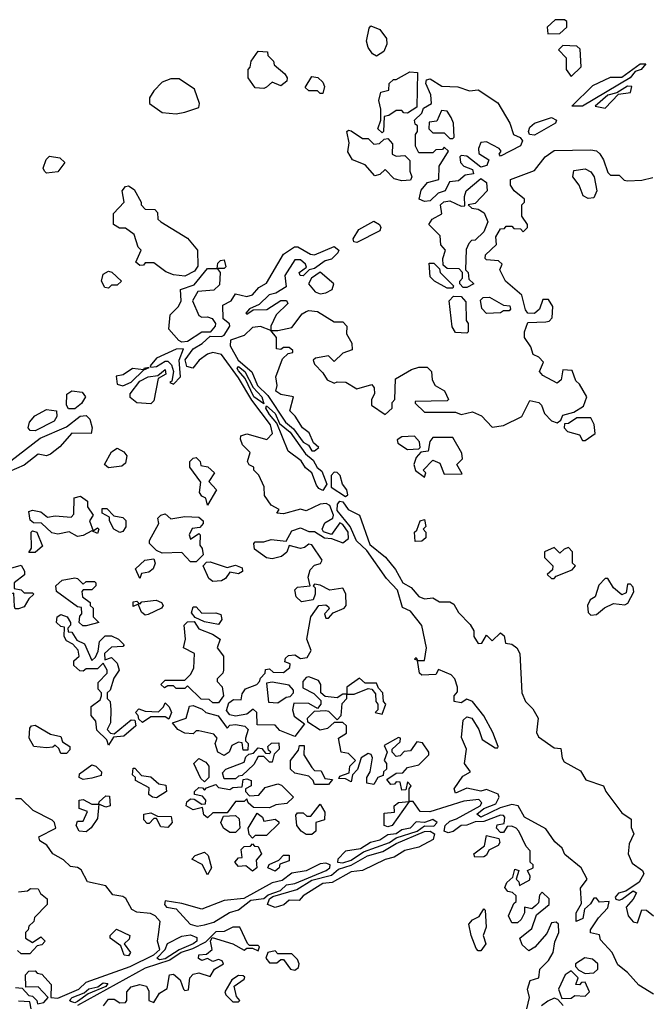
# Model space of a CAD drawing. Extents: x 2668140 to 2765664, y 823621 to 955240.
# Tile 243 of 256: x 2696390 to 2698615, y 884501 to 887992. Entities that reach past the tile are written whole.
import ezdxf

# ---------------------------------------------------------------- set-up
doc = ezdxf.new("R2010")
doc.units = 0

msp = doc.modelspace()

# ---------------------------------------------------------------- linework, layer by layer
at = {"layer": '0CON02XD'}
for points in [[(2697655, 887862.5), (2697640.7, 887870.7), (2697625, 887892.5), (2697618.8, 887915), (2697628.3, 887961.7), (2697635, 887970), (2697666.4, 887956.4), (2697690, 887925), (2697691.2, 887905), (2697680.7, 887879.3), (2697655, 887862.5)], [(2698261.7, 887941.7), (2698305, 887942.5), (2698330, 887965), (2698330, 887985), (2698321.7, 887991.7), (2698288.3, 887991.7), (2698260, 887965), (2698261.7, 887941.7)], [(2698345, 887790), (2698380, 887825), (2698377, 887887), (2698365, 887897.5), (2698315, 887900), (2698300, 887885), (2698327, 887857), (2698327.5, 887815), (2698345, 887790)], [(2697255, 887747.5), (2697225, 887750), (2697200, 887785), (2697200, 887815), (2697207, 887823), (2697210, 887845), (2697235, 887880), (2697268.3, 887878.3), (2697270, 887865), (2697290, 887845), (2697291.7, 887831.7), (2697329.3, 887799.3), (2697337.5, 887785), (2697336.4, 887773.6), (2697315, 887757.5), (2697285, 887770), (2697265, 887752.5), (2697255, 887747.5)], [(2698385, 887684.6), (2698347.5, 887685), (2698421.3, 887758.7), (2698485, 887788.1), (2698525, 887787.5), (2698590, 887835), (2698610, 887835), (2698593.3, 887815), (2698571.7, 887808.3), (2698554, 887785), (2698385, 887684.6)], [(2697675, 887590), (2697660, 887605), (2697670, 887635), (2697670, 887675), (2697662.5, 887705), (2697670, 887735), (2697698.3, 887741.7), (2697700, 887765), (2697715, 887780), (2697725, 887780), (2697773, 887807), (2697800, 887805), (2697798.3, 887681.7), (2697765, 887660), (2697751.7, 887661.7), (2697745, 887670), (2697725, 887670), (2697698.3, 887651.7), (2697681.7, 887648.3), (2697680, 887595), (2697675, 887590)], [(2696945, 887657.5), (2696975, 887663.3), (2697025, 887680), (2697027.5, 887695), (2697010, 887745), (2696955, 887782.5), (2696925, 887782.5), (2696895, 887770), (2696865, 887740), (2696850, 887715), (2696850, 887695), (2696895, 887662.5), (2696945, 887657.5)], [(2697465, 887730), (2697455, 887730), (2697445, 887740), (2697415, 887740), (2697401.7, 887751.7), (2697425, 887790), (2697447, 887787), (2697465, 887770), (2697470, 887755), (2697465, 887730)], [(2697825, 887346.7), (2697806.2, 887355), (2697812.7, 887387.3), (2697836, 887414), (2697876.2, 887425), (2697877.5, 887472.5), (2697910, 887525), (2697895, 887540), (2697888.3, 887531.7), (2697865, 887530), (2697855, 887520), (2697805, 887520), (2697793, 887543), (2697792.5, 887585), (2697800, 887595), (2697800, 887615), (2697791.7, 887621.7), (2697790, 887635), (2697815, 887660), (2697821.7, 887678.3), (2697850, 887695), (2697847.5, 887725), (2697830, 887765), (2697831.7, 887778.3), (2697845, 887782.5), (2697885.9, 887755.9), (2697943.6, 887753.6), (2697985, 887740), (2698015, 887742.5), (2698085, 887697.5), (2698127.5, 887625), (2698140, 887585), (2698164.2, 887574.2), (2698172, 887562), (2698165.3, 887544.7), (2698095, 887507.5), (2698090, 887515), (2698096.7, 887525), (2698090, 887535), (2698045, 887558.8), (2698025, 887556.7), (2698016, 887535), (2698017.3, 887517.3), (2698052.9, 887495), (2698046.5, 887475), (2698025, 887469.4), (2697975, 887507.5), (2697955, 887510), (2697950, 887505), (2697952.5, 887485), (2697965, 887472.5), (2697995, 887460.8), (2697998.8, 887445), (2697969.1, 887440.9), (2697945, 887420.4), (2697913.4, 887416.6), (2697898.6, 887385), (2697873.6, 887376.4), (2697845, 887349.5), (2697825, 887346.7)], [(2698465, 887677.5), (2698512.5, 887727.5), (2698555, 887733.3), (2698560, 887755), (2698545, 887755.7), (2698507.5, 887732.5), (2698475, 887724), (2698430, 887685), (2698465, 887677.5)], [(2697925, 887570), (2697930, 887575), (2697927.5, 887625), (2697920, 887645), (2697905, 887667.5), (2697885, 887670), (2697868.3, 887631.7), (2697841.7, 887628.3), (2697840, 887605), (2697855, 887590), (2697895, 887590), (2697915, 887570), (2697925, 887570)], [(2698215, 887582.5), (2698196.7, 887585), (2698193.8, 887595), (2698198.8, 887611.2), (2698215.5, 887624.5), (2698275, 887644.4), (2698292.5, 887635), (2698290, 887625), (2698215, 887582.5)], [(2697745, 887420), (2697717.5, 887427.5), (2697685, 887460), (2697667, 887443), (2697648.3, 887438.3), (2697615, 887477.5), (2697570, 887495), (2697553.6, 887523.6), (2697557.5, 887555), (2697550, 887595), (2697555, 887600), (2697565, 887597.5), (2697605, 887570), (2697625, 887570), (2697645, 887550), (2697665, 887552.5), (2697681.7, 887568.3), (2697695, 887570), (2697711.7, 887551.7), (2697710, 887515), (2697725, 887507.5), (2697755, 887510), (2697772.5, 887492.5), (2697773.3, 887455), (2697780, 887435), (2697775, 887423.3), (2697745, 887420)], [(2697533, 885567), (2697550, 885585), (2697550, 885600), (2697535, 885600), (2697515, 885587.5), (2697472.5, 885592.5), (2697457.5, 885605), (2697457.5, 885635), (2697449.3, 885649.3), (2697415, 885662.5), (2697405, 885660), (2697393.3, 885645), (2697393, 885623), (2697433, 885603), (2697457.5, 885577.5), (2697457.5, 885565), (2697445, 885550), (2697415, 885567.5), (2697361.7, 885568.3), (2697357.5, 885545), (2697362.5, 885522.5), (2697400, 885495), (2697365, 885450), (2697311.7, 885471.7), (2697295, 885490), (2697231.7, 885491.7), (2697230, 885535), (2697217.5, 885547.5), (2697195, 885530), (2697155, 885522.5), (2697135, 885527.5), (2697123, 885543), (2697130.7, 885569.3), (2697148.3, 885581.7), (2697175, 885580), (2697178.3, 885601.7), (2697190.7, 885619.3), (2697230, 885635), (2697240, 885645), (2697243, 885657), (2697260, 885675), (2697261.7, 885688.3), (2697275, 885690), (2697288.3, 885678.3), (2697325, 885677.5), (2697347.5, 885695), (2697348.3, 885708.3), (2697330, 885715), (2697331.7, 885728.3), (2697343, 885737), (2697365, 885740), (2697385, 885727.5), (2697409.3, 885730.7), (2697423.3, 885755), (2697407.5, 885795), (2697422.5, 885875), (2697450, 885915), (2697475, 885917.5), (2697485, 885910), (2697487.5, 885902.5), (2697470, 885885), (2697475, 885870), (2697485, 885870), (2697501.7, 885888.3), (2697540, 885905), (2697547.5, 885915), (2697546.1, 885956.1), (2697535, 885976.7), (2697489.3, 885969.3), (2697455, 885987.5), (2697435, 885990), (2697430, 885985), (2697437.5, 885977.5), (2697437.5, 885955), (2697430, 885935), (2697388.3, 885928.3), (2697370, 885945), (2697365, 885970), (2697375, 885980), (2697420, 885985), (2697412.5, 886015), (2697419.3, 886040.7), (2697435, 886057.5), (2697456.1, 886063.9), (2697462.5, 886075), (2697425, 886130), (2697415, 886132.5), (2697400, 886120), (2697385, 886117.1), (2697345, 886127.5), (2697336.6, 886103.4), (2697318, 886088), (2697285, 886080.6), (2697265, 886083.8), (2697222.5, 886115), (2697220, 886135), (2697225, 886140), (2697255, 886140), (2697280.8, 886149.2), (2697335, 886142.5), (2697355, 886180), (2697385, 886190), (2697415, 886176.7), (2697435, 886177.5), (2697470, 886155), (2697495, 886152.5), (2697535, 886136.7), (2697555, 886152.5), (2697554.3, 886175), (2697535, 886202.5), (2697525, 886207.5), (2697495, 886166.7), (2697466.4, 886176.4), (2697462.5, 886185), (2697471.9, 886208.1), (2697500, 886225), (2697502, 886235), (2697489.2, 886269.2), (2697476.1, 886276.1), (2697455, 886274), (2697405, 886250), (2697385, 886256.7), (2697325, 886240), (2697301.7, 886241.7), (2697310, 886255), (2697280.7, 886270.7), (2697257.5, 886305), (2697256.1, 886336.1), (2697237, 886377), (2697220, 886395), (2697220, 886405), (2697203.3, 886413.3), (2697197.5, 886425), (2697207, 886457), (2697180, 886485), (2697172.5, 886505), (2697173.6, 886516.4), (2697195, 886523.3), (2697266.2, 886503.8), (2697286.2, 886525), (2697278.6, 886555), (2697212.3, 886642.3), (2697165, 886722), (2697105, 886804.4), (2697075, 886811.9), (2697055, 886805.6), (2697026.2, 886785), (2697003.3, 886756.7), (2696982.5, 886762.5), (2696976.1, 886786.1), (2697004.7, 886825.3), (2697036.3, 886843.7), (2697065, 886870), (2697105, 886868.5), (2697115, 886873.8), (2697134.3, 886905), (2697134, 886914), (2697111.5, 886931.5), (2697110, 886980), (2697140, 886995), (2697155, 887020), (2697195, 887010), (2697215, 887016), (2697238.1, 887041.9), (2697265, 887057.5), (2697325, 887160), (2697363.6, 887186.4), (2697376.4, 887186.4), (2697420.5, 887160.5), (2697435, 887158), (2697505, 887188), (2697520.8, 887175), (2697517.5, 887165), (2697495, 887142.1), (2697472.8, 887137.2), (2697435, 887110), (2697415.7, 887104.3), (2697395, 887083.5), (2697384, 887085), (2697380.8, 887095), (2697406.2, 887113.8), (2697403.3, 887125), (2697385, 887140), (2697365, 887140), (2697330, 887085), (2697335, 887044), (2697297.7, 887022.3), (2697273.7, 887016.3), (2697238.5, 886981.5), (2697203.9, 886966.1), (2697191.7, 886951.7), (2697195, 886947.5), (2697217.5, 886962.5), (2697265.6, 886964.4), (2697315, 886995.7), (2697336.2, 886996.2), (2697340, 886985), (2697298.8, 886945), (2697280, 886905), (2697280, 886890), (2697305, 886890), (2697355, 886900), (2697391.7, 886948.3), (2697405, 886956.7), (2697415, 886961.2), (2697445, 886956.7), (2697505, 886920), (2697535, 886920), (2697550, 886905), (2697548.3, 886878.3), (2697567.5, 886845), (2697568.3, 886821.7), (2697535, 886810), (2697505, 886780), (2697485, 886800), (2697438.3, 886791.7), (2697430, 886785), (2697435, 886770), (2697465, 886740), (2697480, 886715), (2697505, 886702.5), (2697515, 886707.5), (2697546.4, 886706.4), (2697585, 886682.5), (2697638.3, 886698.3), (2697647, 886687), (2697647.5, 886665), (2697637.5, 886645), (2697637.5, 886625), (2697685, 886592.5), (2697710, 886615), (2697710, 886635), (2697720, 886645), (2697721.7, 886718.3), (2697778.3, 886751.7), (2697805, 886760), (2697835, 886760), (2697850, 886745), (2697852.5, 886715), (2697862.5, 886695), (2697896.4, 886676.4), (2697910, 886645), (2697905, 886640), (2697791.7, 886638.3), (2697791.7, 886631.7), (2697825, 886600), (2697935, 886600), (2697955, 886592.5), (2697995, 886601.2), (2698026.7, 886586.7), (2698065, 886547.5), (2698105, 886552.5), (2698170, 886585), (2698198.3, 886641.7), (2698230, 886635), (2698240, 886625), (2698250, 886595), (2698275, 886570), (2698295, 886562.5), (2698308.3, 886571.7), (2698315, 886590), (2698355, 886600), (2698388.3, 886621.7), (2698400, 886655), (2698375, 886700), (2698361.7, 886711.7), (2698348.3, 886748.3), (2698315, 886750), (2698310, 886715), (2698295, 886702.5), (2698245, 886730), (2698232.5, 886745), (2698247, 886777), (2698230, 886795), (2698210, 886805), (2698201.7, 886831.7), (2698180, 886865), (2698180, 886885), (2698191.7, 886918.3), (2698255, 886920), (2698267, 886923), (2698277.5, 886935), (2698280, 886975), (2698265, 887000), (2698245, 887000), (2698232.5, 886965), (2698215, 886950), (2698191.7, 886951.7), (2698183, 886963), (2698170, 887015), (2698112.5, 887065), (2698092.5, 887105), (2698100, 887125), (2698087, 887137), (2698045, 887140), (2698040, 887145), (2698041.7, 887158.3), (2698080, 887195), (2698078.3, 887221.7), (2698095, 887250), (2698108.3, 887251.7), (2698115, 887260), (2698135, 887260), (2698141.7, 887251.7), (2698165, 887250), (2698175, 887240), (2698190, 887255), (2698190, 887265), (2698170, 887295), (2698170, 887335), (2698180, 887345), (2698180, 887355), (2698142.5, 887385), (2698130, 887405), (2698130, 887425), (2698215, 887457.5), (2698252.5, 887505), (2698285, 887527.5), (2698415, 887530), (2698435, 887526.7), (2698446.4, 887516.4), (2698460, 887495), (2698475, 887450), (2698485, 887440), (2698515, 887440), (2698533, 887423), (2698545, 887420), (2698595, 887422.5), (2698635, 887432.5)], [(2696485, 887447.5), (2696477.5, 887455), (2696473.3, 887465), (2696483.9, 887496.1), (2696495, 887507.5), (2696531.7, 887501.7), (2696550, 887485), (2696525, 887452.5), (2696485, 887447.5)], [(2698405, 887357.5), (2698387, 887367), (2698373.3, 887405), (2698351.2, 887435), (2698355, 887457.5), (2698395, 887463.3), (2698415, 887452.5), (2698426.2, 887435), (2698436.2, 887385), (2698425, 887360), (2698405, 887357.5)], [(2697961.7, 887041.7), (2697950, 887055), (2697950, 887065), (2697960, 887075), (2697960, 887095), (2697948.3, 887108.3), (2697905, 887110), (2697891.7, 887121.7), (2697890, 887145), (2697900, 887175), (2697883, 887193), (2697880, 887225), (2697840, 887265), (2697852.5, 887285), (2697886.7, 887303.3), (2697882, 887335), (2697893.7, 887346.3), (2697915, 887350), (2697955, 887330), (2697968.3, 887331.7), (2697966.2, 887365), (2697972.9, 887385), (2698025, 887428.6), (2698044.3, 887414.3), (2698046.7, 887385), (2698005, 887340), (2697980, 887335), (2697993, 887323), (2698015, 887320), (2698036.4, 887306.4), (2698050, 887275), (2698035, 887240), (2698005, 887210), (2697991.7, 887208.3), (2697981.7, 887198.3), (2697973, 887177), (2697970, 887105), (2697980, 887095), (2697981.7, 887071.7), (2698000, 887055), (2697975, 887042.5), (2697961.7, 887041.7)], [(2696975, 887082.5), (2696935, 887087.5), (2696908.3, 887098.3), (2696865, 887130), (2696835, 887130), (2696828.3, 887121.7), (2696815, 887120), (2696801.7, 887131.7), (2696820, 887175), (2696810, 887185), (2696795, 887230), (2696765, 887252.5), (2696743, 887253), (2696722.5, 887265), (2696722.5, 887305), (2696760, 887345), (2696752.5, 887385), (2696765, 887400), (2696775, 887402.5), (2696795, 887390), (2696820, 887345), (2696820, 887335), (2696835, 887320), (2696868.3, 887318.3), (2696878.3, 887308.3), (2696880, 887285), (2696890, 887275), (2696985, 887216.7), (2697020, 887175), (2697021.7, 887118.3), (2697010, 887100), (2696975, 887082.5)], [(2697585, 887201.5), (2697574.7, 887204.7), (2697571.8, 887215), (2697592.2, 887247.8), (2697645, 887277.5), (2697665.8, 887265.8), (2697670.4, 887255), (2697666.4, 887243.6), (2697585, 887201.5)], [(2696965, 886848.8), (2696954, 886854), (2696918, 886895), (2696923.3, 886945), (2696952.5, 886975), (2696962.5, 886995), (2696960, 887035), (2697008.3, 887051.7), (2697055, 887110), (2697090, 887110), (2697091.7, 887128.3), (2697101.7, 887138.3), (2697115, 887140), (2697120, 887115), (2697115, 887110), (2697090, 887110), (2697100, 887095), (2697098.3, 887051.7), (2697077.5, 887032.5), (2697021.7, 887028.3), (2697002.5, 886995), (2697025, 886943.3), (2697035, 886936.7), (2697055, 886938.6), (2697071.8, 886931.8), (2697083.3, 886915), (2697082.2, 886905), (2697065, 886883.3), (2697035, 886884.4), (2696985, 886850.8), (2696965, 886848.8)], [(2697925, 887040), (2697905, 887040), (2697860, 887065), (2697845, 887080), (2697841.7, 887128.3), (2697858.3, 887128.3), (2697878.3, 887108.3), (2697880, 887095), (2697928.3, 887048.3), (2697925, 887040)], [(2696705, 887040), (2696691.7, 887041.7), (2696680, 887065), (2696685, 887090), (2696705, 887100), (2696716.4, 887096.4), (2696750, 887065), (2696735, 887050), (2696715, 887050), (2696705, 887040)], [(2697455, 887020), (2697475, 887023.3), (2697497.5, 887035), (2697503.3, 887055), (2697455, 887096.7), (2697423.8, 887075), (2697413.8, 887055), (2697437.3, 887027.3), (2697455, 887020)], [(2697975, 886880), (2697935, 886882.5), (2697923, 886903), (2697912.5, 886995), (2697928.3, 887011.7), (2697955, 887010), (2697971.7, 886991.7), (2697972.5, 886925), (2697980, 886915), (2697980, 886885), (2697975, 886880)], [(2698045, 886950), (2698028.3, 886968.3), (2698023, 886997), (2698033, 887007), (2698055, 887007.5), (2698105, 886980), (2698127, 886977), (2698130, 886965), (2698125, 886960), (2698105, 886960), (2698095, 886952.5), (2698045, 886950)], [(2697435, 886463.3), (2697450, 886475), (2697431.7, 886491.7), (2697416.4, 886526.4), (2697392.5, 886545), (2697366.4, 886586.4), (2697347.5, 886605), (2697360, 886655), (2697315, 886662.5), (2697297.5, 886675), (2697302.5, 886695), (2697297.5, 886725), (2697321.2, 886788.8), (2697341.7, 886808.3), (2697358.3, 886811.7), (2697358.3, 886818.3), (2697345, 886830), (2697325, 886830), (2697315, 886822.5), (2697300, 886825), (2697300, 886865), (2697280, 886890), (2697244, 886904), (2697215, 886900.8), (2697185, 886872.5), (2697136.7, 886855), (2697135.8, 886835), (2697164.2, 886784.2), (2697213, 886743), (2697232.9, 886695), (2697268.9, 886658.9), (2697332.2, 886565), (2697360.6, 886540.6), (2697395, 886494), (2697413.3, 886483.3), (2697425, 886463.3), (2697435, 886463.3)], [(2696935, 886700), (2696960, 886725), (2696955.6, 886785), (2696970, 886825), (2696945, 886823.3), (2696875, 886791.2), (2696852.5, 886765), (2696855, 886760), (2696875, 886762.5), (2696905, 886781.2), (2696915, 886781.2), (2696927.5, 886767.5), (2696934.4, 886745), (2696929.3, 886710.7), (2696922.5, 886705), (2696935, 886700)], [(2696755, 886694), (2696785, 886706.7), (2696830, 886750), (2696848.3, 886758.3), (2696830, 886755), (2696830, 886750), (2696790, 886755), (2696757, 886733), (2696731.7, 886728.3), (2696735, 886700), (2696755, 886694)], [(2696855, 886630), (2696805, 886633.3), (2696781.7, 886651.7), (2696781.2, 886665), (2696815, 886710), (2696845.7, 886725.7), (2696879.3, 886730.7), (2696905, 886751.2), (2696907.5, 886735), (2696880.8, 886719.2), (2696865, 886640), (2696855, 886630)], [(2697255, 886630), (2697220.4, 886655), (2697189.4, 886719.4), (2697165, 886746.2), (2697160.6, 886755), (2697165, 886762), (2697187.8, 886745), (2697218, 886688), (2697248.2, 886655), (2697255, 886630)], [(2696585, 886612.5), (2696562.5, 886612.5), (2696555.7, 886625), (2696556.4, 886663.6), (2696573.9, 886676.1), (2696610.6, 886670.6), (2696622.9, 886655), (2696609.1, 886630.9), (2696585, 886612.5)], [(2696445, 886533.5), (2696426.7, 886535), (2696419.2, 886545), (2696424.2, 886565), (2696442.9, 886587.1), (2696485, 886609.2), (2696520, 886605), (2696521.4, 886585), (2696511.4, 886568.6), (2696445, 886533.5)], [(2697465, 886322.5), (2697449.7, 886329.7), (2697441.5, 886341.5), (2697425.7, 886385.7), (2697402.9, 886402.9), (2697387.5, 886427.5), (2697341.8, 886461.8), (2697301.7, 886561.7), (2697275, 886592.5), (2697262, 886615), (2697265, 886622.5), (2697295, 886595.6), (2697310.6, 886560.6), (2697348.8, 886528.8), (2697402.5, 886452.5), (2697430.4, 886430.4), (2697444.3, 886404.3), (2697460.9, 886390.9), (2697478.7, 886345), (2697465, 886322.5)], [(2696235, 886304), (2696205, 886309.2), (2696192.5, 886325), (2696210, 886345), (2696264, 886385), (2696332.5, 886407.5), (2696462.5, 886507.5), (2696555, 886548.1), (2696603.8, 886586.2), (2696625, 886588.1), (2696638, 886575), (2696646.7, 886545), (2696642.5, 886525), (2696574.3, 886525.7), (2696532.1, 886477.9), (2696498.8, 886451.2), (2696485, 886446), (2696455, 886451.2), (2696405, 886412.9), (2696351.1, 886388.9), (2696328.9, 886351.1), (2696308.3, 886331.7), (2696235, 886304)], [(2698395, 886500), (2698430, 886525), (2698427, 886557), (2698415, 886580), (2698365, 886580), (2698335, 886560), (2698321.7, 886558.3), (2698320, 886545), (2698331.7, 886531.7), (2698375, 886520), (2698385, 886500), (2698395, 886500)], [(2697765, 886467.5), (2697805, 886470), (2697810, 886475), (2697807.5, 886495), (2697790, 886515), (2697745, 886512.5), (2697728.3, 886501.7), (2697730.7, 886490.7), (2697765, 886467.5)], [(2697825, 886370), (2697830, 886385), (2697820, 886395), (2697855, 886430), (2697879.3, 886419.3), (2697895, 886380), (2697958.3, 886381.7), (2697940, 886415), (2697960, 886435), (2697957.5, 886455), (2697925, 886510), (2697855, 886510), (2697843.6, 886496.4), (2697838.3, 886461.7), (2697811.7, 886458.3), (2697795, 886440), (2697787.5, 886415), (2697793, 886393), (2697825, 886370)], [(2696705, 886403.3), (2696690, 886415), (2696715, 886460), (2696735, 886472.5), (2696759.3, 886459.3), (2696770, 886445), (2696765, 886420), (2696751.7, 886408.3), (2696705, 886403.3)], [(2697055, 886270), (2697050, 886295), (2697035, 886302.5), (2697027.5, 886315), (2697031.7, 886351.7), (2696992.5, 886405), (2696992.5, 886425), (2697005, 886437.5), (2697015, 886440), (2697030, 886425), (2697031.7, 886411.7), (2697057, 886407), (2697080, 886385), (2697060, 886355), (2697087.5, 886325), (2697055, 886270)], [(2697545, 886301.2), (2697553.3, 886306.7), (2697550, 886325), (2697533.8, 886345), (2697526.1, 886376.1), (2697515, 886386.7), (2697505, 886387.5), (2697493.9, 886376.1), (2697494.6, 886334.6), (2697545, 886301.2)], [(2696595, 886160), (2696565, 886176.2), (2696525, 886167.5), (2696503, 886173), (2696467, 886207), (2696438.3, 886208.3), (2696427, 886217), (2696422.5, 886247.5), (2696435, 886252.5), (2696465, 886246.7), (2696488.3, 886228.3), (2696515, 886232.5), (2696571.7, 886228.3), (2696581.7, 886238.3), (2696583, 886297), (2696605, 886302.5), (2696630, 886285), (2696630, 886265), (2696650, 886235), (2696637.5, 886215), (2696650, 886180), (2696665, 886190), (2696670, 886185), (2696665, 886170), (2696645, 886180), (2696615, 886162.5), (2696595, 886160)], [(2696745, 886173.3), (2696723.3, 886185), (2696707.5, 886215), (2696707.5, 886227.5), (2696681.7, 886241.7), (2696681.7, 886258.3), (2696698.3, 886258.3), (2696723, 886233), (2696755, 886226.7), (2696766.1, 886216.1), (2696765.9, 886194.1), (2696755, 886177.5), (2696745, 886173.3)], [(2698637.1, 884537.1), (2698585, 884568.8), (2698545, 884614), (2698510.7, 884640.7), (2698490, 884685), (2698449.3, 884729.3), (2698445, 884747.5), (2698413.8, 884753.8), (2698414, 884765), (2698442.2, 884807.8), (2698475, 884843.3), (2698480, 884865), (2698445, 884862.5), (2698435, 884877.5), (2698425, 884877.5), (2698413, 884857), (2698391.7, 884838.3), (2698386.7, 884805), (2698362.5, 884795), (2698363.3, 884825), (2698381.7, 884858.3), (2698377.7, 884912.3), (2698401.2, 884945), (2698380.8, 884985), (2698322, 885032), (2698313.3, 885055), (2698287, 885077), (2698255, 885122.5), (2698180, 885165), (2698156.7, 885205), (2698135, 885208.9), (2698092.9, 885197.1), (2698025, 885164.6), (2698010, 885175), (2698035.8, 885195), (2698078.1, 885211.9), (2698090, 885235), (2698086, 885246), (2698045, 885262.5), (2698025, 885256.7), (2697975, 885267.5), (2697935, 885250), (2697930, 885265), (2697960.7, 885309.3), (2697987.5, 885325), (2697966.7, 885355), (2697973.3, 885405), (2697956.4, 885446.4), (2697961.7, 885508.3), (2697975, 885520), (2697992.5, 885515), (2698017.5, 885475), (2698029.7, 885439.7), (2698075, 885410), (2698085, 885410), (2698086.2, 885415), (2698067.5, 885465), (2698035, 885523.8), (2697995, 885574), (2697975, 885582.5), (2697955, 885570), (2697930, 885575), (2697930, 885595), (2697941.7, 885608.3), (2697942.5, 885625), (2697932, 885655), (2697919.4, 885669.4), (2697875, 885687.5), (2697865, 885670), (2697815, 885667.5), (2697807.5, 885675), (2697800, 885720), (2697790, 885725), (2697795, 885730), (2697800, 885720), (2697825, 885720), (2697832.5, 885765), (2697815, 885844), (2697775, 885894.4), (2697747.5, 885907.5), (2697729.6, 885969.6), (2697690, 886010), (2697620, 886110), (2697583.8, 886143.8), (2697561.2, 886195), (2697515, 886252), (2697516.2, 886273.8), (2697525, 886284.4), (2697535, 886281.9), (2697554.7, 886254.7), (2697594.3, 886235), (2697631.1, 886131.1), (2697686.6, 886086.6), (2697722.5, 886042.5), (2697748.6, 885995), (2697778.2, 885978.2), (2697805, 885947.1), (2697825, 885938), (2697855, 885942.5), (2697878.3, 885928.3), (2697915, 885927.5), (2697929.3, 885919.3), (2697945, 885890), (2697987, 885847), (2698000, 885825), (2698000, 885805), (2698015, 885780), (2698028.3, 885781.7), (2698045, 885810), (2698065, 885790), (2698095, 885817.5), (2698107, 885807), (2698111.7, 885781.7), (2698135, 885777.5), (2698152.5, 885765), (2698163.3, 885745), (2698170, 885605), (2698182.5, 885575), (2698208.8, 885548.8), (2698227.5, 885515), (2698222.5, 885465), (2698229.3, 885449.3), (2698285, 885410), (2698308.3, 885408.3), (2698313, 885373), (2698320.7, 885360.7), (2698378.6, 885328.6), (2698397, 885297), (2698460, 885275), (2698467.5, 885255), (2698525, 885180), (2698557.5, 885157.5), (2698558.3, 885128.3), (2698567.5, 885105), (2698550.7, 885069.3), (2698547.5, 885035), (2698561.7, 885001.7), (2698597.5, 884975), (2698603, 884963), (2698586, 884934), (2698538.3, 884901.7), (2698512.5, 884895), (2698501.2, 884881.2), (2698503.8, 884873.8), (2698515, 884870), (2698525, 884873.3), (2698565, 884903.3), (2698576.2, 884896.2), (2698565, 884874.2), (2698540, 884845), (2698547.1, 884815), (2698565, 884793.5), (2698579.7, 884790.3), (2698595, 884836.2), (2698612.5, 884835), (2698636.7, 884815)], [(2697015, 886070), (2696995, 886070), (2696965, 886102.5), (2696895, 886100), (2696875, 886110), (2696850, 886135), (2696850, 886145), (2696882.5, 886205), (2696880, 886225), (2696890, 886235), (2696905, 886240), (2696925, 886222.5), (2696975, 886230), (2697025, 886227.5), (2697040, 886215), (2697040, 886205), (2697028.3, 886191.7), (2697001.7, 886188.3), (2696990, 886165), (2696995, 886150), (2697025, 886170), (2697030, 886165), (2697028.3, 886128.3), (2697037, 886117), (2697040, 886095), (2697015, 886070)], [(2697791.7, 886141.7), (2697790, 886175), (2697798.3, 886181.7), (2697810, 886215), (2697825, 886220), (2697830, 886195), (2697820, 886185), (2697830, 886175), (2697830, 886155), (2697815, 886142.5), (2697791.7, 886141.7)], [(2696445, 886102.5), (2696422.5, 886102.5), (2696431.7, 886118.3), (2696430, 886175), (2696435, 886180), (2696450, 886175), (2696470, 886125), (2696445, 886102.5)], [(2698285, 886010), (2698291.7, 886018.3), (2698348.3, 886041.7), (2698360, 886055), (2698350, 886065), (2698350, 886105), (2698335, 886120), (2698320, 886115), (2698305, 886100), (2698285, 886120), (2698250, 886105), (2698250, 886085), (2698280, 886055), (2698278.3, 886041.7), (2698260, 886025), (2698275, 886010), (2698285, 886010)], [(2696385, 885902.5), (2696373.3, 885903.3), (2696370.7, 885910.7), (2696368.3, 885958.3), (2696345, 885952.5), (2696315, 885927.5), (2696287, 885927), (2696273, 885943), (2696267.5, 885965), (2696280, 885985), (2696335, 886000), (2696350, 886045), (2696395, 886057.5), (2696407, 886037), (2696407, 886023), (2696370, 885995), (2696370, 885975), (2696395, 885970), (2696405, 885960), (2696435, 885960), (2696440, 885955), (2696421.7, 885938.3), (2696405, 885910), (2696385, 885902.5)], [(2696815, 886010), (2696800, 886045), (2696833.9, 886076.1), (2696865, 886080), (2696870, 886065), (2696862.5, 886045), (2696847, 886033), (2696821.7, 886028.3), (2696815, 886010)], [(2697075, 886000), (2697060.8, 886010.8), (2697040, 886055), (2697051.7, 886068.3), (2697065, 886070), (2697125, 886050), (2697155, 886058), (2697178.8, 886048.8), (2697180, 886035), (2697165, 886026.7), (2697135, 886032.5), (2697119.5, 886010.5), (2697105, 886002.5), (2697075, 886000)], [(2696613, 885843), (2696600, 885855), (2696603, 885877), (2696610, 885885), (2696608.3, 885908.3), (2696595, 885910), (2696520, 885965), (2696517.5, 885985), (2696540, 886005), (2696585, 886012.5), (2696595, 886010), (2696615, 885990), (2696625, 886000), (2696655, 886000), (2696660, 885995), (2696660, 885985), (2696645, 885970), (2696615, 885970), (2696610, 885965), (2696612.5, 885945), (2696640, 885925), (2696640, 885915), (2696650, 885905), (2696650, 885875), (2696670, 885855), (2696625, 885843.3), (2696613, 885843)], [(2698415, 885880), (2698435, 885882.5), (2698463, 885907), (2698495, 885922.5), (2698535, 885917.5), (2698546.4, 885923.6), (2698567, 885963), (2698565, 885980), (2698555, 885990), (2698545, 885990), (2698540, 885960), (2698525, 885952.5), (2698495, 885977.5), (2698475, 886010), (2698465, 886010), (2698443, 885987), (2698430, 885945), (2698412.5, 885935), (2698402.5, 885915), (2698405, 885890), (2698415, 885880)], [(2696835, 885880), (2696821.7, 885891.7), (2696810, 885920), (2696791.7, 885911.7), (2696791.7, 885928.3), (2696805, 885930), (2696815, 885920), (2696822.5, 885927.5), (2696873.6, 885933.6), (2696892.5, 885925), (2696898.8, 885915), (2696892.5, 885905), (2696845, 885883.3), (2696835, 885880)], [(2697095, 885847.5), (2697045, 885857.5), (2697011.7, 885871.7), (2696998.3, 885888.3), (2697005, 885910), (2697015, 885910), (2697035, 885887.5), (2697085, 885888.8), (2697103, 885883), (2697106.7, 885865), (2697095, 885847.5)], [(2696705, 885420), (2696698.3, 885438.3), (2696663, 885473), (2696660, 885505), (2696642.5, 885525), (2696643, 885557), (2696675, 885580), (2696680, 885595), (2696680, 885605), (2696668.3, 885618.3), (2696668.3, 885641.7), (2696700, 885675), (2696700, 885685), (2696685, 885710), (2696665, 885690), (2696625, 885690), (2696615, 885682.5), (2696603, 885683), (2696581.7, 885701.7), (2696581.7, 885718.3), (2696600, 885735), (2696597, 885757), (2696577.5, 885777.5), (2696555, 885790), (2696547.5, 885805), (2696548.3, 885838.3), (2696535, 885840), (2696520, 885855), (2696522.5, 885875), (2696535, 885882.5), (2696557.5, 885875), (2696570, 885855), (2696570, 885845), (2696560, 885835), (2696561.7, 885821.7), (2696575, 885820), (2696591.7, 885791.7), (2696619.3, 885779.3), (2696645, 885720), (2696658.3, 885731.7), (2696667.5, 885752.5), (2696673, 885787), (2696693, 885807), (2696715, 885807.5), (2696740, 885795), (2696760, 885775), (2696755, 885770), (2696715, 885767.5), (2696690, 885745), (2696691.7, 885721.7), (2696715, 885730), (2696735, 885710), (2696742.5, 885685), (2696723, 885657), (2696710, 885615), (2696700, 885605), (2696700, 885585), (2696710, 885575), (2696712.5, 885545), (2696711.7, 885498.3), (2696700, 885475), (2696711.7, 885461.7), (2696725, 885460), (2696785, 885510), (2696798.3, 885508.3), (2696801.7, 885488.3), (2696758.3, 885451.7), (2696721.7, 885448.3), (2696705, 885420)], [(2697095, 885570), (2697075, 885570), (2697061.7, 885581.7), (2697033, 885583), (2696985, 885630), (2696975, 885620), (2696945, 885620), (2696935, 885630), (2696915, 885630), (2696903, 885623), (2696890, 885635), (2696905, 885650), (2696975, 885650), (2696995, 885670), (2697007, 885693), (2697010, 885745), (2696970, 885765), (2696977.5, 885795), (2696972.5, 885845), (2696985, 885857.5), (2697008.3, 885858.3), (2697025, 885832.5), (2697073.3, 885813.3), (2697100, 885795), (2697090, 885765), (2697112.5, 885735), (2697112.5, 885685), (2697110, 885675), (2697090, 885655), (2697090, 885645), (2697107, 885627), (2697112.5, 885595), (2697095, 885570)], [(2697305, 885570), (2697335, 885590), (2697348.3, 885591.7), (2697360, 885605), (2697360, 885615), (2697345, 885632.5), (2697285, 885642.5), (2697265, 885640), (2697271.7, 885571.7), (2697305, 885570)], [(2697675, 885530), (2697687.5, 885565), (2697680, 885575), (2697677.5, 885605), (2697661.7, 885621.7), (2697655, 885640), (2697615, 885640), (2697595, 885657.5), (2697550, 885625), (2697550, 885600), (2697575, 885600), (2697625, 885620), (2697638.3, 885618.3), (2697651.7, 885601.7), (2697652.5, 885575), (2697660, 885565), (2697660, 885545), (2697650, 885535), (2697675, 885530)], [(2696825, 885500), (2696811.7, 885511.7), (2696810, 885525), (2696800, 885535), (2696811.7, 885548.3), (2696835, 885540), (2696881.7, 885538.3), (2696900, 885555), (2696905, 885570), (2696920, 885555), (2696927.5, 885535), (2696918.3, 885511.7), (2696905, 885520), (2696855, 885520), (2696825, 885500)], [(2697115, 885382.5), (2697092.5, 885395), (2697082.5, 885425), (2697090, 885445), (2697078.3, 885458.3), (2697025, 885470), (2697015, 885470), (2697005, 885460), (2696975, 885462.5), (2696950, 885475), (2696931.7, 885498.3), (2696980, 885515), (2696991.7, 885558.3), (2697005, 885560), (2697037, 885547), (2697050, 885535), (2697093.6, 885523.6), (2697125, 885480), (2697135, 885490), (2697155, 885492.5), (2697187.5, 885487.5), (2697200, 885475), (2697190, 885445), (2697190, 885435), (2697200, 885425), (2697198.3, 885401.7), (2697181.7, 885401.7), (2697178.3, 885428.3), (2697165, 885430), (2697141.7, 885418.3), (2697132.5, 885395), (2697115, 885382.5)], [(2698187.5, 884485), (2698196.7, 884525), (2698190, 884555), (2698200, 884585), (2698230, 884595), (2698233.9, 884626.1), (2698265, 884656.7), (2698280.8, 884685), (2698287.3, 884722.7), (2698301.2, 884755), (2698300, 884785), (2698291.7, 884791.7), (2698275, 884790), (2698258.3, 884751.7), (2698216.4, 884703.6), (2698195, 884690), (2698171.7, 884711.7), (2698162.5, 884735), (2698205, 884770), (2698221.7, 884818.3), (2698267.5, 884855), (2698267.5, 884875), (2698241.7, 884898.3), (2698232.5, 884887.5), (2698228.8, 884861.2), (2698219.3, 884850.7), (2698205, 884840), (2698180, 884845), (2698180, 884825), (2698168.3, 884801.7), (2698155, 884790), (2698135, 884790), (2698122.5, 884815), (2698141.7, 884858.3), (2698150, 884865), (2698150, 884885), (2698137, 884897), (2698120.7, 884900.7), (2698110, 884915), (2698117, 884933), (2698138.3, 884951.7), (2698145, 884980), (2698160, 884975), (2698150, 884945), (2698160, 884935), (2698161.7, 884921.7), (2698198.3, 884941.7), (2698200, 884955), (2698190, 884975), (2698210, 884985), (2698210, 884995), (2698200, 885005), (2698200, 885045), (2698185, 885060), (2698160, 885115), (2698150, 885125), (2698135, 885132.5), (2698118.3, 885131.7), (2698105, 885110), (2698095, 885110), (2698080, 885125), (2698083, 885137), (2698107.5, 885142.5), (2698110, 885165), (2698105, 885170), (2698095, 885171.2), (2698035, 885148.5), (2698005, 885148.1), (2697975, 885136.2), (2697954.6, 885135.4), (2697926.9, 885113.1), (2697909.1, 885109.1), (2697894.4, 885114.4), (2697898.8, 885135), (2697915, 885150), (2697938, 885158), (2698022.5, 885205), (2698028.6, 885215), (2698017.1, 885227.1), (2697965, 885220.6), (2697843.6, 885183.6), (2697810, 885185), (2697785, 885220), (2697770, 885220), (2697710, 885135), (2697695, 885130), (2697682.5, 885135), (2697681.7, 885178.3), (2697718.3, 885181.7), (2697717.5, 885205), (2697733, 885217), (2697770, 885220), (2697770, 885265), (2697777.5, 885275), (2697765, 885290), (2697758.3, 885261.7), (2697745, 885260), (2697738.3, 885288.3), (2697725, 885290), (2697718.3, 885281.7), (2697705, 885280), (2697691.7, 885298.3), (2697725, 885320), (2697748.3, 885321.7), (2697765, 885340), (2697805, 885350), (2697840, 885385), (2697840, 885395), (2697818.3, 885428.3), (2697798.3, 885431.7), (2697775, 885400), (2697753, 885397), (2697738.3, 885381.7), (2697725, 885380), (2697710, 885395), (2697710, 885405), (2697738.3, 885431.7), (2697740, 885445), (2697733, 885447), (2697681.7, 885418.3), (2697692.5, 885395), (2697682.5, 885365), (2697690, 885355), (2697690, 885335), (2697680, 885325), (2697678.3, 885311.7), (2697660, 885305), (2697645, 885280), (2697620, 885285), (2697620, 885305), (2697632.5, 885325), (2697640, 885375), (2697636.4, 885386.4), (2697625, 885390), (2697600, 885375), (2697587, 885333), (2697570, 885315), (2697565, 885290), (2697545, 885300), (2697521.7, 885301.7), (2697525, 885310), (2697558.3, 885321.7), (2697560, 885345), (2697580, 885365), (2697555, 885390), (2697530, 885395), (2697520, 885445), (2697548.3, 885461.7), (2697548.3, 885488.3), (2697535, 885500), (2697505, 885500), (2697480.7, 885479.3), (2697455, 885473.3), (2697411.7, 885501.7), (2697410, 885515), (2697435, 885540), (2697475, 885542.5), (2697485, 885540), (2697515, 885510), (2697530, 885525), (2697533, 885567)], [(2696555, 885390), (2696535, 885390), (2696528.3, 885408.3), (2696515, 885420), (2696507, 885413), (2696485, 885410), (2696440, 885415), (2696423.3, 885445), (2696425, 885480), (2696431.7, 885488.3), (2696445, 885490), (2696498.3, 885458.3), (2696535, 885450), (2696541.7, 885431.7), (2696567.5, 885415), (2696567, 885403), (2696555, 885390)], [(2697155, 885300), (2697115, 885300), (2697108.3, 885321.7), (2697120, 885335), (2697185, 885360), (2697191.7, 885378.3), (2697201.7, 885388.3), (2697218.3, 885391.7), (2697235, 885410), (2697248.3, 885408.3), (2697261.7, 885391.7), (2697275, 885390), (2697280, 885395), (2697271.7, 885401.7), (2697270, 885415), (2697283, 885427), (2697308.3, 885428.3), (2697310, 885405), (2697291.7, 885388.3), (2697285, 885360), (2697275, 885360), (2697255, 885380), (2697235, 885380), (2697219.3, 885350.7), (2697178.3, 885311.7), (2697165, 885310), (2697155, 885300)], [(2697485, 885280), (2697435, 885280), (2697430, 885295), (2697415, 885310), (2697365, 885320), (2697350, 885335), (2697350, 885365), (2697378.3, 885401.7), (2697381.7, 885418.3), (2697398.3, 885418.3), (2697397.5, 885385), (2697425, 885340), (2697435, 885330), (2697458.3, 885328.3), (2697471.7, 885301.7), (2697498.3, 885298.3), (2697485, 885280)], [(2696615, 885297.5), (2696600, 885305), (2696601.7, 885318.3), (2696645, 885350), (2696660, 885345), (2696680, 885325), (2696678.3, 885311.7), (2696645, 885302.5), (2696615, 885297.5)], [(2697045, 885290), (2697031.7, 885301.7), (2697007.5, 885355), (2697025, 885372.5), (2697049.3, 885359.3), (2697060, 885345), (2697060, 885305), (2697045, 885290)], [(2696875, 885233.3), (2696860, 885235), (2696847.5, 885245), (2696848.3, 885268.3), (2696800, 885295), (2696800, 885305), (2696790, 885315), (2696791.7, 885338.3), (2696798.3, 885338.3), (2696821.7, 885311.7), (2696855, 885307.5), (2696883, 885283), (2696908.3, 885278.3), (2696910, 885255), (2696875, 885233.3)], [(2697055, 885162.5), (2697043, 885173), (2697038.3, 885198.3), (2697005, 885190), (2696980, 885205), (2696981.7, 885218.3), (2696995, 885230), (2697008.3, 885228.3), (2697035, 885210), (2697048.3, 885211.7), (2697050, 885225), (2697038.3, 885238.3), (2697010, 885245), (2697010, 885255), (2697025, 885270), (2697038.3, 885268.3), (2697045, 885260), (2697051.7, 885268.3), (2697085, 885280), (2697095, 885270), (2697135, 885262.5), (2697145, 885270), (2697178.3, 885271.7), (2697181.7, 885298.3), (2697195, 885300), (2697210, 885295), (2697210, 885275), (2697190, 885265), (2697190, 885255), (2697205, 885240), (2697237, 885243), (2697260, 885270), (2697305, 885282.5), (2697318.3, 885278.3), (2697360, 885235), (2697337, 885213), (2697298.3, 885208.3), (2697275, 885197.5), (2697218.3, 885198.3), (2697200, 885215), (2697195, 885230), (2697185, 885220), (2697155, 885220), (2697125, 885180), (2697075, 885180), (2697055, 885162.5)], [(2696375, 884560), (2696398.3, 884558.3), (2696421.7, 884531.7), (2696435, 884530), (2696450, 884515), (2696453, 884503), (2696475, 884507.5), (2696490, 884525), (2696455, 884562.5), (2696411.7, 884561.7), (2696410, 884605), (2696421.7, 884618.3), (2696445, 884620), (2696451.7, 884611.7), (2696468.3, 884608.3), (2696501.7, 884571.7), (2696500, 884525), (2696525, 884522.5), (2696598.8, 884555), (2696625, 884580), (2696781.2, 884635), (2696865, 884676.9), (2696886.5, 884695), (2696878, 884725), (2696882, 884748), (2696887.5, 884795), (2696870, 884815), (2696853, 884823), (2696805, 884827.5), (2696787, 884837), (2696765.9, 884875.9), (2696755, 884883.3), (2696719.3, 884889.3), (2696695, 884921.2), (2696630, 884935), (2696607.7, 884977.7), (2696595, 884986.2), (2696569.3, 884989.3), (2696545, 885013.3), (2696506.7, 885035), (2696485.5, 885065.5), (2696460.5, 885080.5), (2696457.5, 885095), (2696517.5, 885125), (2696513.3, 885145), (2696505, 885153.3), (2696437.7, 885187.7), (2696395, 885230), (2696375, 885230)], [(2696625, 885112.5), (2696600, 885115), (2696590, 885135), (2696595, 885150), (2696615, 885150), (2696630, 885185), (2696600, 885195), (2696600, 885225), (2696615, 885227.5), (2696645, 885210), (2696670, 885210), (2696671.7, 885218.3), (2696695, 885240), (2696708.3, 885238.3), (2696710, 885205), (2696695, 885200), (2696670, 885210), (2696665, 885160), (2696643, 885127), (2696625, 885112.5)], [(2697425, 885102.5), (2697405, 885102.5), (2697387.5, 885115), (2697372.5, 885135), (2697368.3, 885171.7), (2697375, 885180), (2697395, 885180), (2697408.3, 885168.3), (2697421.7, 885168.3), (2697455, 885210), (2697471.7, 885181.7), (2697470, 885155), (2697440, 885145), (2697440, 885115), (2697425, 885102.5)], [(2696915, 885127.5), (2696890, 885130), (2696875, 885160), (2696865, 885160), (2696848.3, 885141.7), (2696841.7, 885141.7), (2696830, 885155), (2696830, 885175), (2696855, 885180), (2696878.3, 885168.3), (2696927, 885167), (2696930, 885145), (2696915, 885127.5)], [(2697215, 885090), (2697203, 885103), (2697200, 885125), (2697231.7, 885178.3), (2697250, 885165), (2697255, 885150), (2697295, 885157.5), (2697308.3, 885148.3), (2697308.3, 885141.7), (2697265, 885100), (2697225, 885100), (2697215, 885090)], [(2697155, 885110), (2697135, 885110), (2697112.5, 885125), (2697102.5, 885145), (2697111.7, 885168.3), (2697155, 885170), (2697168.3, 885158.3), (2697170, 885125), (2697155, 885110)], [(2697535, 885002.5), (2697565, 885011.8), (2697608.8, 885041.2), (2697701.2, 885075), (2697725, 885090.8), (2697798.8, 885115), (2697825, 885134.2), (2697857.6, 885132.4), (2697870, 885145), (2697855, 885155.6), (2697825, 885145.8), (2697795, 885148), (2697774.2, 885125.8), (2697745, 885120), (2697724.3, 885105.7), (2697695, 885101.4), (2697667.1, 885082.9), (2697633.3, 885075), (2697597.7, 885052.3), (2697545, 885044.2), (2697518, 885015), (2697516.7, 885005), (2697535, 885002.5)], [(2697295, 884844.6), (2697267.8, 884855), (2697275.4, 884875), (2697287.2, 884882.8), (2697372, 884908), (2697425, 884941.5), (2697495, 884959.2), (2697519.5, 884980.5), (2697565, 884994.2), (2697622.7, 885027.3), (2697677, 885043), (2697725, 885071.1), (2697825, 885113.4), (2697844.7, 885114.7), (2697860.8, 885105), (2697855.3, 885084.7), (2697805, 885057.5), (2697755, 885046.5), (2697717.8, 885022.2), (2697685, 885014.4), (2697605, 884975.5), (2697565, 884970.6), (2697497.1, 884932.9), (2697465, 884929.2), (2697394.3, 884885.7), (2697380.7, 884869.3), (2697345, 884870), (2697326.4, 884853.6), (2697295, 884844.6)], [(2697215, 884972.5), (2697191.7, 884991.7), (2697165, 884990), (2697152.5, 885005), (2697165, 885020), (2697178.3, 885021.7), (2697175, 885050), (2697185, 885060), (2697208.3, 885061.7), (2697215, 885070), (2697221.7, 885061.7), (2697235, 885060), (2697247.5, 885035), (2697228.3, 885011.7), (2697230, 884985), (2697215, 884972.5)], [(2698003, 885023), (2698000, 885035), (2698037.5, 885062.5), (2698045, 885100), (2698088.3, 885088.3), (2698092.5, 885075), (2698086.4, 885063.6), (2698052.5, 885047.5), (2698045, 885030), (2698035, 885023.3), (2698003, 885023)], [(2697055, 884960), (2697036.4, 884996.4), (2697000, 885015), (2697011.7, 885028.3), (2697045, 885040), (2697058.3, 885028.3), (2697070, 884985), (2697055, 884960)], [(2697018.5, 884778.5), (2697045, 884782.3), (2697078.3, 884791.7), (2697133.1, 884826.9), (2697165, 884835.8), (2697209.3, 884870.7), (2697255, 884875.6), (2697271.2, 884888.8), (2697314.2, 884905), (2697335.7, 884924.3), (2697365, 884929.4), (2697476.7, 884975), (2697488.8, 884985), (2697490, 884995), (2697475, 885000.8), (2697455, 884999.2), (2697405.8, 884974.2), (2697355, 884965.7), (2697320.5, 884939.5), (2697285, 884931.4), (2697184.2, 884875.8), (2697115, 884869.2), (2697035, 884838.8), (2696965, 884858.8), (2696905, 884867.5), (2696903.3, 884855), (2696910, 884845), (2696945, 884840), (2696994.5, 884784.5), (2697018.5, 884778.5)], [(2697295, 884973.3), (2697270, 884985), (2697273.6, 884996.4), (2697308.3, 885011.7), (2697325, 885030), (2697345, 885030), (2697345, 885010), (2697311.7, 884998.3), (2697310, 884985), (2697295, 884973.3)], [(2696385, 884900), (2696417, 884903), (2696428.3, 884911.7), (2696455, 884910), (2696463.6, 884893.6), (2696487.5, 884875), (2696487.5, 884855), (2696441.7, 884808.3), (2696440, 884795), (2696421.7, 884778.3), (2696420, 884765), (2696410, 884755), (2696410, 884735), (2696435, 884720), (2696465, 884740), (2696480, 884725), (2696468.3, 884711.7), (2696451.7, 884708.3), (2696425, 884680)], [(2698025, 884690), (2698015, 884690), (2698008.3, 884698.3), (2697990, 884745), (2697982.5, 884785), (2697995, 884800), (2698018.3, 884811.7), (2698035, 884840), (2698040, 884835), (2698043.3, 884775), (2698033.3, 884745), (2698042.5, 884715), (2698025, 884690)], [(2696686.2, 884495), (2696705, 884519.2), (2696725, 884519.2), (2696745, 884506.7), (2696765, 884507.5), (2696770, 884515), (2696769.1, 884545), (2696785, 884562.9), (2696815, 884571.1), (2696838.8, 884565), (2696847.7, 884547.7), (2696847.5, 884515), (2696865, 884507.5), (2696885, 884540), (2696913, 884557), (2696921.2, 884605), (2696935, 884608), (2696958.3, 884588.3), (2696970, 884555), (2696975, 884550), (2696988.3, 884551.7), (2696993.3, 884595), (2697005, 884607.5), (2697025, 884612.5), (2697065, 884600), (2697080, 884625), (2697112.5, 884645), (2697107.5, 884655), (2697095, 884660), (2697075, 884653.3), (2697055, 884663.3), (2697035, 884656.7), (2697023.1, 884663.1), (2697025, 884676.2), (2697051.7, 884678.3), (2697072.5, 884695), (2697066.7, 884725), (2697072.5, 884737.5), (2697145.8, 884715.8), (2697185, 884692.5), (2697195, 884700), (2697215, 884700), (2697235, 884690), (2697240, 884705), (2697235, 884710), (2697205, 884710), (2697197, 884717), (2697170, 884775), (2697145, 884774.4), (2697115, 884759.6), (2697085, 884758.1), (2697048.3, 884721.7), (2697002.8, 884697.2), (2696961.9, 884685), (2696922, 884658), (2696835, 884628.5), (2696595, 884497.2)], [(2696775, 884673.3), (2696760, 884675), (2696748.3, 884708.3), (2696710, 884735), (2696710, 884745), (2696733, 884767), (2696780, 884745), (2696778.3, 884731.7), (2696760, 884715), (2696782.5, 884685), (2696775, 884673.3)], [(2696885, 884658.9), (2696875.8, 884665), (2696905.3, 884694.7), (2696913.7, 884716.3), (2696965, 884742.2), (2696995, 884746.9), (2697017.5, 884737.5), (2697017.8, 884725), (2697005.2, 884714.8), (2696955, 884693.5), (2696905, 884662.1), (2696885, 884658.9)], [(2696425, 884680), (2696395, 884680), (2696381.7, 884691.7)], [(2697365, 884622.5), (2697378.3, 884631.7), (2697380, 884645), (2697375, 884660), (2697355, 884680), (2697305, 884680), (2697295, 884690), (2697270, 884685), (2697262.5, 884665), (2697275, 884647.5), (2697301.7, 884648.3), (2697315, 884660), (2697325, 884660), (2697350, 884625), (2697365, 884622.5)], [(2698395, 884610), (2698425, 884612.5), (2698440, 884625), (2698440, 884645), (2698420.7, 884660.7), (2698393.9, 884666.1), (2698360, 884645), (2698360, 884635), (2698371.7, 884621.7), (2698395, 884610)], [(2698311.7, 884521.7), (2698345, 884522.5), (2698358.3, 884531.7), (2698395, 884530), (2698410, 884545), (2698395, 884580), (2698381.7, 884578.3), (2698375, 884570), (2698361.7, 884571.7), (2698370, 884595), (2698345, 884620), (2698323.3, 884605), (2698300, 884555), (2698311.7, 884521.7)], [(2697165, 884510), (2697170, 884515), (2697158.3, 884528.3), (2697150, 884565), (2697185, 884590), (2697187.5, 884597.5), (2697181.7, 884601.7), (2697165, 884602.5), (2697141.7, 884588.3), (2697117.5, 884545), (2697120, 884535), (2697145, 884510), (2697165, 884510)], [(2696585, 884506.4), (2696570.4, 884510.4), (2696565.8, 884515), (2696575.7, 884525), (2696618.1, 884541.9), (2696635, 884555.5), (2696667, 884563), (2696685, 884577.5), (2696702, 884575), (2696695, 884564.6), (2696631.9, 884538.1), (2696595, 884510.4), (2696585, 884506.4)], [(2696430, 884485), (2696425, 884510), (2696385, 884512.5)], [(2698317, 884497), (2698298.3, 884518.3), (2698285, 884522.5), (2698261.7, 884511.7), (2698240, 884495)]]:
    msp.add_lwpolyline(points, dxfattribs=at)

doc.saveas('drawing.dxf')
